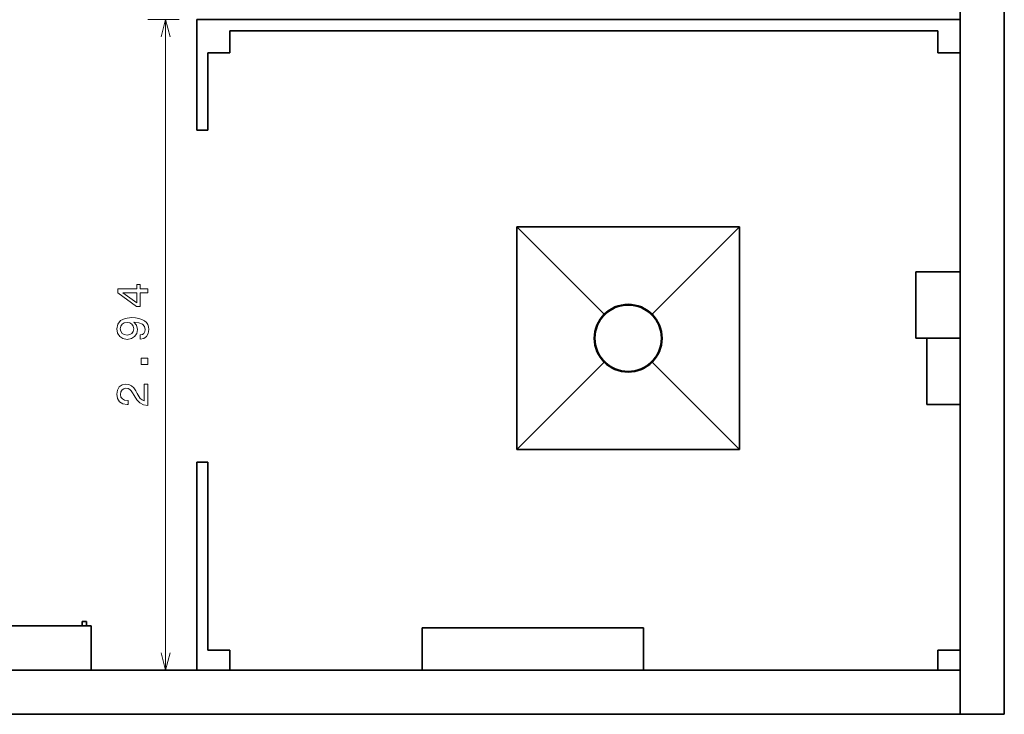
# Model space of a CAD drawing. Extents: x 10 to 410, y 10 to 287.
# Tile 12 of 20: x 234 to 345, y 79 to 158. Entities that reach past the tile are written whole.
import ezdxf

# ---------------------------------------------------------------- set-up
doc = ezdxf.new("R2010")
doc.units = 0

msp = doc.modelspace()

# ---------------------------------------------------------------- linework, layer by layer
at = {"color": 7, "lineweight": 35}
for p, q in [((340.25, 249.58), (340.25, 79.33)), ((345.25, 79.33), (345.25, 249.58)), ((254, 157.83), (340.25, 157.83)), ((257.75, 156.58), (337.75, 156.58)), ((340.25, 154.08), (340.25, 129.33)), ((290.17, 134.4), (315.32, 134.4)), ((290.17, 109.25), (290.17, 134.4)), ((315.32, 134.4), (315.32, 109.25)), ((340.25, 114.33), (340.25, 86.58)), ((315.32, 109.25), (290.17, 109.25)), ((254, 84.33), (254, 107.83)), ((255.25, 86.58), (255.25, 107.83)), ((340.25, 107.83), (340.25, 86.58)), ((279.49, 89.08), (304.49, 89.08)), ((203.5, 84.33), (340.25, 84.33)), ((340.25, 79.33), (203.5, 79.33))]:
    msp.add_line(p, q, dxfattribs=at)
at = {"color": 7, "lineweight": 13, "ltscale": 0.087749}
msp.add_line((252, 157.83), (248.49, 157.83), dxfattribs=at)
at = {"color": 7, "lineweight": 13}
msp.add_line((250.49, 84.33), (250.49, 157.83), dxfattribs=at)
at = {"color": 7, "lineweight": 35, "ltscale": 0.3125}
msp.add_line((254, 145.33), (254, 157.83), dxfattribs=at)
at = {"color": 7, "lineweight": 35, "ltscale": 0.0625}
for p, q in [((257.75, 154.08), (257.75, 156.58)), ((337.75, 154.08), (337.75, 156.58)), ((257.75, 154.08), (255.25, 154.08)), ((337.75, 154.08), (340.25, 154.08)), ((257.75, 86.58), (255.25, 86.58)), ((337.75, 86.58), (340.25, 86.58))]:
    msp.add_line(p, q, dxfattribs=at)
at = {"color": 7, "lineweight": 35, "ltscale": 0.21875}
for p, q in [((255.25, 145.33), (255.25, 154.08)), ((340.25, 154.08), (340.25, 145.33))]:
    msp.add_line(p, q, dxfattribs=at)
at = {"color": 7, "lineweight": 35, "ltscale": 0.03125}
for p, q in [((254, 145.33), (255.25, 145.33)), ((336.5, 121.83), (335.25, 121.83)), ((254, 107.83), (255.25, 107.83))]:
    msp.add_line(p, q, dxfattribs=at)
at = {"color": 7, "lineweight": 35, "ltscale": 0.348968}
for p, q in [((290.17, 134.4), (300.05, 124.53)), ((290.17, 109.25), (300.05, 119.12))]:
    msp.add_line(p, q, dxfattribs=at)
at = {"color": 7, "lineweight": 35, "ltscale": 0.348969}
for p, q in [((315.32, 134.4), (305.45, 124.53)), ((305.45, 119.12), (315.32, 109.25))]:
    msp.add_line(p, q, dxfattribs=at)
at = {"color": 7, "lineweight": 35, "ltscale": 0.125}
for p, q in [((340.25, 129.33), (335.25, 129.33)), ((242.06, 84.33), (242.06, 89.33)), ((340.25, 79.33), (340.25, 84.33)), ((345.25, 79.33), (340.25, 79.33))]:
    msp.add_line(p, q, dxfattribs=at)
at = {"color": 7, "lineweight": 35, "ltscale": 0.1875}
for p, q in [((335.25, 129.33), (335.25, 121.83)), ((340.25, 129.33), (340.25, 121.83)), ((336.5, 121.83), (336.5, 114.33)), ((340.25, 121.83), (340.25, 114.33))]:
    msp.add_line(p, q, dxfattribs=at)
at = {"color": 7, "lineweight": 35, "ltscale": 0.09375}
for p, q in [((340.25, 121.83), (336.5, 121.83)), ((340.25, 114.33), (336.5, 114.33))]:
    msp.add_line(p, q, dxfattribs=at)
at = {"color": 7, "lineweight": 35, "ltscale": 0.25}
msp.add_line((242.06, 89.33), (232.06, 89.33), dxfattribs=at)
at = {"color": 7, "lineweight": 35, "ltscale": 0.0125}
for p, q in [((241.56, 89.83), (241.06, 89.83)), ((241.06, 89.33), (241.06, 89.83)), ((241.56, 89.33), (241.56, 89.83))]:
    msp.add_line(p, q, dxfattribs=at)
at = {"color": 7, "lineweight": 35, "ltscale": 0.11875}
for p, q in [((279.49, 89.08), (279.49, 84.33)), ((304.49, 89.08), (304.49, 84.33))]:
    msp.add_line(p, q, dxfattribs=at)
at = {"color": 7, "lineweight": 35, "ltscale": 0.05625}
for p, q in [((257.75, 86.58), (257.75, 84.33)), ((337.75, 86.58), (337.75, 84.33))]:
    msp.add_line(p, q, dxfattribs=at)
at = {"color": 7, "lineweight": 13}
for points in [[(251.01, 155.89), (250.49, 157.83), (249.97, 155.89)], [(249.97, 86.26), (250.49, 84.33), (251.01, 86.26)]]:
    msp.add_lwpolyline(points, dxfattribs=at)
for points in [[(248.49, 126.96), (248.49, 127.41), (247.62, 127.41), (247.62, 127.91), (247.22, 127.91), (247.22, 127.41), (245.07, 127.41), (245.07, 126.95), (247.18, 125.42), (247.62, 125.42), (247.62, 126.96)], [(247.22, 125.84), (245.65, 126.96), (247.22, 126.96)], [(247.62, 121.73), (248.02, 121.81), (248.33, 122.03), (248.52, 122.37), (248.59, 122.82), (248.56, 123.12), (248.46, 123.39), (248.31, 123.61), (248.09, 123.81), (247.81, 123.96), (247.47, 124.07), (247.07, 124.13), (246.62, 124.16), (245.91, 124.07), (245.39, 123.83), (245.08, 123.43), (244.96, 122.89), (245.06, 122.4), (245.3, 122.03), (245.67, 121.78), (246.14, 121.7), (246.62, 121.78), (246.99, 122.02), (247.22, 122.37), (247.3, 122.82), (247.2, 123.3), (246.91, 123.65), (247.47, 123.57), (247.87, 123.41), (248.11, 123.17), (248.18, 122.83), (248.15, 122.57), (248.04, 122.37), (247.86, 122.25), (247.62, 122.2)], [(246.13, 122.19), (245.82, 122.24), (245.57, 122.38), (245.42, 122.61), (245.36, 122.89), (245.42, 123.19), (245.57, 123.42), (245.82, 123.56), (246.13, 123.61), (246.45, 123.56), (246.68, 123.42), (246.83, 123.19), (246.88, 122.88), (246.83, 122.6), (246.68, 122.38), (246.45, 122.24)], [(248.49, 118.86), (248.49, 119.56), (247.74, 119.56), (247.74, 118.86)], [(248.49, 114.24), (248.49, 116.65), (248.06, 116.65), (248.06, 114.75), (247.82, 114.85), (247.62, 115.03), (247.26, 115.59), (247.11, 115.89), (246.9, 116.22), (246.64, 116.46), (246.35, 116.6), (246.01, 116.65), (245.58, 116.56), (245.25, 116.32), (245.04, 115.96), (244.96, 115.49), (245.05, 115.01), (245.29, 114.64), (245.67, 114.4), (246.16, 114.32), (246.24, 114.32), (246.24, 114.78), (246.2, 114.78), (245.85, 114.83), (245.6, 114.96), (245.44, 115.18), (245.38, 115.47), (245.43, 115.76), (245.56, 115.98), (245.76, 116.12), (246, 116.17), (246.24, 116.13), (246.43, 116.04), (246.6, 115.87), (246.75, 115.65), (246.92, 115.36), (247.23, 114.86), (247.56, 114.51), (247.97, 114.31), (248.47, 114.24)]]:
    msp.add_lwpolyline(points, close=True, dxfattribs=at)
at = {"color": 7, "lineweight": 35}
for radius in [3.83, 3.75]:
    msp.add_circle((302.75, 121.83), radius, dxfattribs=at)

doc.saveas('drawing.dxf')
